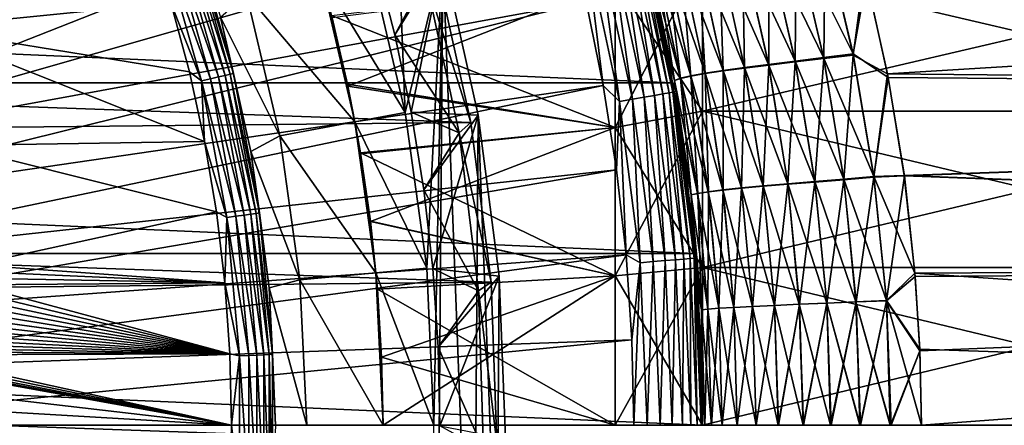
# Model space of a CAD drawing. Header units: metres. Extents: x -22 to 72, y -222 to 22.
# Tile 197 of 256: x 14.7 to 25.95, y 0 to 4.63. Entities that reach past the tile are written whole.
import ezdxf

# ---------------------------------------------------------------- set-up
doc = ezdxf.new("R2010")
doc.units = ezdxf.units.M
doc.layers.add('solid_509499_SW0002', color=7, linetype='CONTINUOUS')
doc.layers.add('solid_509499_SW0002_01', color=7, linetype='CONTINUOUS')

msp = doc.modelspace()

# ---------------------------------------------------------------- linework, layer by layer
at = {"layer": 'solid_509499_SW0002'}
for points in [[(10.68844, 4.7588, 120.188515), (10.922849, 4.192889, 120.188515), (19.966591, 8.534131, 120.013718)], [(10.922849, 4.192889, 120.188515), (20.329369, 7.62974, 120.013718), (19.966591, 8.534131, 120.013718)], [(10.922849, 4.192889, 120.188515), (11.127317, 3.615485, 120.188515), (20.329369, 7.62974, 120.013718)], [(11.127317, 3.615485, 120.188515), (20.651205, 6.709983, 120.013718), (20.329369, 7.62974, 120.013718)], [(18.960924, 7.109544, 6.7), (19.101089, 3.570448, 6.7), (18.690083, 5.317938, 6.7)], [(18.960924, 7.109544, 6.7), (19.531416, 5.346634, 6.7), (19.101089, 3.570448, 6.7)], [(11.127317, 3.615485, 120.188515), (11.301288, 3.028171, 120.188515), (20.651205, 6.709983, 120.013718)], [(11.301288, 3.028171, 120.188515), (20.931454, 5.776714, 120.013718), (20.651205, 6.709983, 120.013718)], [(-22.158175, 3.907085), (-21.73333, 5.823431), (22.158175, 3.907085)], [(-21.73333, 5.823431), (21.73333, 5.823431), (22.158175, 3.907085)], [(11.301288, 3.028171, 120.188515), (21.169548, 4.831811, 120.013718), (20.931454, 5.776714, 120.013718)], [(22.02367, 4.605207, 44.901825), (22.158175, 3.907085), (21.73333, 5.823431)], [(21.847656, 5.378653, 45.050556), (22.02367, 4.605207, 44.901825), (21.73333, 5.823431)], [(21.86195, 5.320262, 90.963608), (21.733332, 5.823429, 119.213844), (22.158175, 3.907084, 119.213844)], [(21.759443, 5.665719, 119.368202), (22.158175, 3.907084, 119.213844), (21.733332, 5.823429, 119.213844)], [(21.646152, 5.63622, 119.654198), (21.551678, 5.61162, 119.774902), (21.949936, 3.763695, 119.774902)], [(21.71629, 5.654482, 119.516907), (21.646152, 5.63622, 119.654198), (22.046158, 3.780193, 119.654198)], [(22.046158, 3.780193, 119.654198), (21.646152, 5.63622, 119.654198), (21.949936, 3.763695, 119.774902)], [(21.759443, 5.665719, 119.368202), (21.71629, 5.654482, 119.516907), (22.11759, 3.792442, 119.516907)], [(22.11759, 3.792442, 119.516907), (21.71629, 5.654482, 119.516907), (22.046158, 3.780193, 119.654198)], [(22.161541, 3.799978, 119.368202), (22.158175, 3.907084, 119.213844), (21.759443, 5.665719, 119.368202)], [(22.161541, 3.799978, 119.368202), (21.759443, 5.665719, 119.368202), (22.11759, 3.792442, 119.516907)], [(16.532476, 5.516528, 110.89344), (16.969433, 3.974059, 110.89344), (16.443064, 5.486692, 110.951752)], [(16.607506, 5.541564, 110.815804), (17.046448, 3.992095, 110.815804), (16.532476, 5.516528, 110.89344)], [(17.046448, 3.992095, 110.815804), (16.969433, 3.974059, 110.89344), (16.532476, 5.516528, 110.89344)], [(16.664467, 5.56057, 110.722641), (17.104914, 4.005787, 110.722641), (16.607506, 5.541564, 110.815804)], [(17.104914, 4.005787, 110.722641), (17.046448, 3.992095, 110.815804), (16.607506, 5.541564, 110.815804)], [(16.70056, 5.572614, 110.618538), (17.14196, 4.014463, 110.618538), (16.664467, 5.56057, 110.722641)], [(17.14196, 4.014463, 110.618538), (17.104914, 4.005787, 110.722641), (16.664467, 5.56057, 110.722641)], [(16.70056, 5.572614, 110.618538), (16.993626, 4.656058, 110.508728), (17.14196, 4.014463, 110.618538)], [(21.30472, 5.547318, 119.949181), (21.161537, 5.510036, 119.996193), (21.552586, 3.695562, 119.996193)], [(21.43642, 5.58161, 119.874481), (21.30472, 5.547318, 119.949181), (21.698414, 3.720567, 119.949181)], [(21.698414, 3.720567, 119.949181), (21.30472, 5.547318, 119.949181), (21.552586, 3.695562, 119.996193)], [(21.551678, 5.61162, 119.774902), (21.43642, 5.58161, 119.874481), (21.832548, 3.743566, 119.874481)], [(21.832548, 3.743566, 119.874481), (21.43642, 5.58161, 119.874481), (21.698414, 3.720567, 119.949181)], [(21.949936, 3.763695, 119.774902), (21.551678, 5.61162, 119.774902), (21.832548, 3.743566, 119.874481)], [(23.565983, 5.550968, 47.621887), (23.881914, 4.196098, 47.309822), (23.249451, 5.500448, 47.471146)], [(23.571125, 5.533568, 88.383492), (23.254126, 5.48525, 88.533768), (23.559931, 4.145719, 88.832481)], [(23.884584, 4.184002, 88.692993), (23.571125, 5.533568, 88.383492), (23.559931, 4.145719, 88.832481)], [(23.895695, 5.60413, 47.724453), (24.219774, 4.237899, 47.400909), (23.565983, 5.550968, 47.621887)], [(24.219774, 4.237899, 47.400909), (23.881914, 4.196098, 47.309822), (23.565983, 5.550968, 47.621887)], [(23.901287, 5.584527, 88.281319), (23.571125, 5.533568, 88.383492), (23.884584, 4.184002, 88.692993)], [(24.222633, 4.224272, 88.602051), (23.901287, 5.584527, 88.281319), (23.884584, 4.184002, 88.692993)], [(23.895695, 5.60413, 47.724453), (24.373594, 5.096862, 47.627911), (24.219774, 4.237899, 47.400909)], [(24.222633, 4.224272, 88.602051), (24.351618, 5.19006, 88.348541), (23.901287, 5.584527, 88.281319)], [(50.400002, 5.586774, 88.243217), (24.351618, 5.19006, 88.348541), (24.61445, 4.011634, 88.613266)], [(50.400002, 5.586774, 47.756779), (50.400002, 3.749695, 47.337479), (24.373594, 5.096862, 47.627911)], [(50.400002, 3.749695, 88.662521), (50.400002, 5.586774, 88.243217), (24.61445, 4.011634, 88.613266)], [(16.443064, 5.486692, 110.951752), (16.877659, 3.952567, 110.951752), (16.343662, 5.453525, 110.987862)], [(16.343662, 5.453525, 110.987862), (16.775631, 3.928673, 110.987862), (16.427176, 4.821069, 111)], [(16.877659, 3.952567, 110.951752), (16.775631, 3.928673, 110.987862), (16.343662, 5.453525, 110.987862)], [(16.969433, 3.974059, 110.89344), (16.877659, 3.952567, 110.951752), (16.443064, 5.486692, 110.951752)], [(21.161537, 5.510036, 119.996193), (21.169548, 4.831811, 120.013718), (21.365009, 3.877178, 120.013718)], [(21.552586, 3.695562, 119.996193), (21.161537, 5.510036, 119.996193), (21.365009, 3.877178, 120.013718)], [(22.684946, 5.407312, 47.036446), (22.978312, 4.082601, 46.756348), (22.448433, 5.364683, 46.760506)], [(22.953674, 5.452564, 47.274784), (23.254129, 4.118452, 46.984421), (22.684946, 5.407312, 47.036446)], [(23.254129, 4.118452, 46.984421), (22.978312, 4.082601, 46.756348), (22.684946, 5.407312, 47.036446)], [(22.957855, 5.439568, 88.729607), (22.688599, 5.396517, 88.967369), (22.980309, 4.075099, 89.245743)], [(23.249451, 5.500448, 47.471146), (23.557463, 4.156283, 47.170135), (22.953674, 5.452564, 47.274784)], [(23.557463, 4.156283, 47.170135), (23.254129, 4.118452, 46.984421), (22.953674, 5.452564, 47.274784)], [(23.254126, 5.48525, 88.533768), (22.957855, 5.439568, 88.729607), (23.256374, 4.109419, 89.017952)], [(23.256374, 4.109419, 89.017952), (22.957855, 5.439568, 88.729607), (22.980309, 4.075099, 89.245743)], [(23.881914, 4.196098, 47.309822), (23.557463, 4.156283, 47.170135), (23.249451, 5.500448, 47.471146)], [(23.559931, 4.145719, 88.832481), (23.254126, 5.48525, 88.533768), (23.256374, 4.109419, 89.017952)], [(18.690083, 5.317938, 6.7), (19.101089, 3.570448, 6.7), (18.130413, 5.158547, 40.038475)], [(18.758646, 5.325709, 4.65), (18.984583, 4.453722, 4.65), (19.531406, 5.346649, 5.4)], [(18.984583, 4.453722, 2.9), (18.984583, 4.453722, 4.65), (18.758646, 5.325709, 4.65)], [(18.758646, 5.325709, 2.9), (18.984583, 4.453722, 2.9), (18.758646, 5.325709, 4.65)], [(19.336107, 5.110278, 2.4), (18.984583, 4.453722, 2.9), (18.758646, 5.325709, 2.9)], [(18.984583, 4.453722, 4.65), (19.169838, 3.573138, 4.65), (19.531406, 5.346649, 5.4)], [(19.531416, 5.346634, 6.7), (19.349028, 1.792987, 6.7), (19.101089, 3.570448, 6.7)], [(19.169838, 3.573138, 4.65), (19.938354, 3.539005, 5.4), (19.531406, 5.346649, 5.4)], [(19.531416, 5.346634, 6.7), (19.431925, 0, 6.7), (19.349028, 1.792987, 6.7)], [(19.531416, 5.346634, 6.7), (19.450346, -5.634404, 6.7), (19.431925, 0, 6.7)], [(19.531416, 5.346634, 6.7), (19.883816, -3.833589, 6.7), (19.450346, -5.634404, 6.7)], [(19.531406, 5.346649, 5.4), (19.938354, 3.539005, 5.4), (19.531416, 5.346634, 6.7)], [(19.531416, 5.346634, 6.7), (19.938354, 3.53898, 6.7), (19.883816, -3.833589, 6.7)], [(19.938354, 3.539005, 5.4), (19.938354, 3.53898, 6.7), (19.531416, 5.346634, 6.7)], [(21.5, 3.399392, 49.815002), (22.5, 3.583149, 48.832031), (22.5, 5.336462, 49.244411)], [(21.5, 5.062797, 50.206234), (21.5, 3.399392, 49.815002), (22.5, 5.336462, 49.244411)], [(21.5, 5.062797, 85.793762), (22.5, 5.336462, 86.755592), (22.5, 3.583149, 87.167969)], [(21.910316, 5.220221, 45.386711), (22.02367, 4.605207, 44.901825), (21.847656, 5.378653, 45.050556)], [(22.106781, 4.188107, 91.1707), (21.86195, 5.320262, 90.963608), (22.158175, 3.907084, 119.213844)], [(21.910597, 5.220429, 90.613579), (21.86195, 5.320262, 90.963608), (22.106781, 4.188107, 91.1707)], [(22.090363, 5.287263, 46.11533), (22.366119, 3.986862, 45.864189), (21.976696, 5.252451, 45.757759)], [(22.248804, 5.32467, 46.451714), (22.529745, 4.016812, 46.191181), (22.090363, 5.287263, 46.11533)], [(22.529745, 4.016812, 46.191181), (22.366119, 3.986862, 45.864189), (22.090363, 5.287263, 46.11533)], [(22.25127, 5.318277, 89.550797), (22.092157, 5.283072, 89.886467), (22.367163, 3.983953, 90.136833)], [(22.448433, 5.364683, 46.760506), (22.735268, 4.048722, 46.490337), (22.248804, 5.32467, 46.451714)], [(22.735268, 4.048722, 46.490337), (22.529745, 4.016812, 46.191181), (22.248804, 5.32467, 46.451714)], [(22.451517, 5.35609, 89.242676), (22.25127, 5.318277, 89.550797), (22.531145, 4.012372, 89.810226)], [(22.531145, 4.012372, 89.810226), (22.25127, 5.318277, 89.550797), (22.367163, 3.983953, 90.136833)], [(22.978312, 4.082601, 46.756348), (22.735268, 4.048722, 46.490337), (22.448433, 5.364683, 46.760506)], [(22.688599, 5.396517, 88.967369), (22.451517, 5.35609, 89.242676), (22.736984, 4.042752, 89.511429)], [(22.736984, 4.042752, 89.511429), (22.451517, 5.35609, 89.242676), (22.531145, 4.012372, 89.810226)], [(22.980309, 4.075099, 89.245743), (22.688599, 5.396517, 88.967369), (22.736984, 4.042752, 89.511429)], [(19.454498, 5.248329, 0.034086), (-19.556774, 4.853356, 0.034086), (19.85166, 3.454571, 0.034086)], [(13.312277, 5.191287, 111), (16.427176, 4.821069, 111), (13.550056, 4.534546, 111)], [(19.454525, 5.248247, 2.4), (19.851658, 3.454567, 2.4), (19.336107, 5.110278, 2.4)], [(19.454498, 5.248329, 0.034086), (19.85166, 3.454571, 0.034086), (19.454525, 5.248247, 2.4)], [(19.85166, 3.454571, 0.034086), (19.851658, 3.454567, 2.4), (19.454525, 5.248247, 2.4)], [(21.976696, 5.252451, 45.757759), (22.248037, 3.958865, 45.515816), (21.910316, 5.220221, 45.386711)], [(21.910316, 5.220221, 45.386711), (22.178053, 3.932809, 45.153851), (22.02367, 4.605207, 44.901825)], [(22.248037, 3.958865, 45.515816), (22.178053, 3.932809, 45.153851), (21.910316, 5.220221, 45.386711)], [(21.977762, 5.25046, 90.243294), (21.910597, 5.220429, 90.613579), (22.178249, 3.932959, 90.846336)], [(22.178249, 3.932959, 90.846336), (21.910597, 5.220429, 90.613579), (22.106781, 4.188107, 91.1707)], [(22.366119, 3.986862, 45.864189), (22.248037, 3.958865, 45.515816), (21.976696, 5.252451, 45.757759)], [(22.092157, 5.283072, 89.886467), (21.977762, 5.25046, 90.243294), (22.24868, 3.957485, 90.484795)], [(22.24868, 3.957485, 90.484795), (21.977762, 5.25046, 90.243294), (22.178249, 3.932959, 90.846336)], [(22.367163, 3.983953, 90.136833), (22.092157, 5.283072, 89.886467), (22.24868, 3.957485, 90.484795)], [(24.222633, 4.224272, 88.602051), (24.61445, 4.011634, 88.613266), (24.351618, 5.19006, 88.348541)], [(17.291622, 4.919893, 90), (18.130411, 5.158554, 90), (18.529041, 3.463683, 90)], [(18.130411, 5.158554, 90), (18.261177, 4.6746, 85.899666), (18.443945, 3.89145, 86.08609)], [(18.529041, 3.463683, 90), (18.130411, 5.158554, 90), (18.443945, 3.89145, 86.08609)], [(18.130413, 5.158547, 40.038475), (18.529043, 3.463678, 40.038475), (18.26746, 4.649989, 50.093933)], [(19.101089, 3.570448, 6.7), (18.529043, 3.463678, 40.038475), (18.130413, 5.158547, 40.038475)], [(18.261177, 4.6746, 85.899666), (21.5, 5.062797, 85.793762), (21.5, 3.399392, 86.184998)], [(18.26746, 4.649989, 50.093933), (18.448248, 3.871005, 49.909527), (21.5, 5.062797, 50.206234)], [(18.448248, 3.871005, 49.909527), (21.5, 3.399392, 49.815002), (21.5, 5.062797, 50.206234)], [(19.336107, 5.110278, 2.4), (19.7197, 3.336682, 2.4), (18.984583, 4.453722, 2.9)], [(19.851658, 3.454567, 2.4), (19.7197, 3.336682, 2.4), (19.336107, 5.110278, 2.4)], [(21.5, 3.399392, 86.184998), (21.5, 5.062797, 85.793762), (22.5, 3.583149, 87.167969)], [(24.219774, 4.237899, 47.400909), (24.373594, 5.096862, 47.627911), (24.620935, 3.969551, 47.378586)], [(50.400002, 3.749695, 47.337479), (24.620935, 3.969551, 47.378586), (24.373594, 5.096862, 47.627911)], [(19.85166, 3.454571, 0.034086), (-19.556774, 4.853356, 0.034086), (-19.917536, 3.051926, 0.034086)], [(16.993626, 4.656058, 110.508728), (17.291622, 4.919893, 90), (17.67181, 3.303435, 90)], [(17.67181, 3.303435, 90), (17.291622, 4.919893, 90), (18.529041, 3.463683, 90)], [(11.301288, 3.028171, 120.188515), (11.444283, 2.432557, 120.188515), (21.169548, 4.831811, 120.013718)], [(11.444283, 2.432557, 120.188515), (21.365009, 3.877178, 120.013718), (21.169548, 4.831811, 120.013718)], [(13.550056, 4.534546, 111), (16.427176, 4.821069, 111), (16.637877, 4.034341, 111)], [(16.775631, 3.928673, 110.987862), (16.637877, 4.034341, 111), (16.427176, 4.821069, 111)], [(17.340652, 3.124733, 110.508728), (16.993626, 4.656058, 110.508728), (17.67181, 3.303435, 90)], [(17.14196, 4.014463, 110.618538), (16.993626, 4.656058, 110.508728), (17.340652, 3.124733, 110.508728)], [(18.443945, 3.89145, 86.08609), (18.261177, 4.6746, 85.899666), (21.5, 3.399392, 86.184998)], [(18.529043, 3.463678, 40.038475), (18.448248, 3.871005, 49.909527), (18.26746, 4.649989, 50.093933)], [(13.550056, 4.534546, 111), (16.637877, 4.034341, 111), (16.810921, 3.238487, 111)], [(13.550056, 4.534546, 111), (16.810921, 3.238487, 111), (13.927103, 3.194047, 111)], [(22.02367, 4.605207, 44.901825), (22.171865, 3.828623, 44.776592), (22.158175, 3.907085)], [(22.178053, 3.932809, 45.153851), (22.171865, 3.828623, 44.776592), (22.02367, 4.605207, 44.901825)], [(19.169838, 3.573138, 2.9), (19.169838, 3.573138, 4.65), (18.984583, 4.453722, 4.65)], [(18.984583, 4.453722, 2.9), (19.169838, 3.573138, 2.9), (18.984583, 4.453722, 4.65)], [(19.7197, 3.336682, 2.4), (19.169838, 3.573138, 2.9), (18.984583, 4.453722, 2.9)], [(22.292341, 3.049842, 91.326141), (22.106781, 4.188107, 91.1707), (22.158175, 3.907084, 119.213844)], [(22.178249, 3.932959, 90.846336), (22.106781, 4.188107, 91.1707), (22.292341, 3.049842, 91.326141)], [(23.881914, 4.196098, 47.309822), (24.113319, 2.808668, 47.082127), (23.557463, 4.156283, 47.170135)], [(23.884584, 4.184002, 88.692993), (23.559931, 4.145719, 88.832481), (23.783699, 2.775873, 89.050285)], [(24.114353, 2.80222, 88.918999), (23.884584, 4.184002, 88.692993), (23.783699, 2.775873, 89.050285)], [(24.219774, 4.237899, 47.400909), (24.457504, 2.837182, 47.164543), (23.881914, 4.196098, 47.309822)], [(24.457504, 2.837182, 47.164543), (24.113319, 2.808668, 47.082127), (23.881914, 4.196098, 47.309822)], [(24.222633, 4.224272, 88.602051), (23.884584, 4.184002, 88.692993), (24.114353, 2.80222, 88.918999)], [(24.458574, 2.829894, 88.836586), (24.222633, 4.224272, 88.602051), (24.114353, 2.80222, 88.918999)], [(24.219774, 4.237899, 47.400909), (24.620935, 3.969551, 47.378586), (24.457504, 2.837182, 47.164543)], [(24.458574, 2.829894, 88.836586), (24.61445, 4.011634, 88.613266), (24.222633, 4.224272, 88.602051)], [(22.978312, 4.082601, 46.756348), (23.192085, 2.731083, 46.552895), (22.735268, 4.048722, 46.490337)], [(22.980309, 4.075099, 89.245743), (22.736984, 4.042752, 89.511429), (22.944639, 2.70477, 89.706337)], [(23.192945, 2.727151, 89.448021), (22.980309, 4.075099, 89.245743), (22.944639, 2.70477, 89.706337)], [(23.254129, 4.118452, 46.984421), (23.473471, 2.755621, 46.773159), (22.978312, 4.082601, 46.756348)], [(23.473471, 2.755621, 46.773159), (23.192085, 2.731083, 46.552895), (22.978312, 4.082601, 46.756348)], [(23.256374, 4.109419, 89.017952), (22.980309, 4.075099, 89.245743), (23.192945, 2.727151, 89.448021)], [(23.474405, 2.750851, 89.227852), (23.256374, 4.109419, 89.017952), (23.192945, 2.727151, 89.448021)], [(23.557463, 4.156283, 47.170135), (23.782707, 2.781482, 46.950802), (23.254129, 4.118452, 46.984421)], [(23.782707, 2.781482, 46.950802), (23.473471, 2.755621, 46.773159), (23.254129, 4.118452, 46.984421)], [(23.559931, 4.145719, 88.832481), (23.256374, 4.109419, 89.017952), (23.474405, 2.750851, 89.227852)], [(23.783699, 2.775873, 89.050285), (23.559931, 4.145719, 88.832481), (23.474405, 2.750851, 89.227852)], [(24.113319, 2.808668, 47.082127), (23.782707, 2.781482, 46.950802), (23.557463, 4.156283, 47.170135)], [(16.775631, 3.928673, 110.987862), (16.810921, 3.238487, 111), (16.637877, 4.034341, 111)], [(16.877659, 3.952567, 110.951752), (17.169447, 2.384997, 110.951752), (16.775631, 3.928673, 110.987862)], [(16.969433, 3.974059, 110.89344), (17.26281, 2.397966, 110.89344), (16.877659, 3.952567, 110.951752)], [(17.26281, 2.397966, 110.89344), (17.169447, 2.384997, 110.951752), (16.877659, 3.952567, 110.951752)], [(17.046448, 3.992095, 110.815804), (17.341154, 2.408849, 110.815804), (16.969433, 3.974059, 110.89344)], [(17.341154, 2.408849, 110.815804), (17.26281, 2.397966, 110.89344), (16.969433, 3.974059, 110.89344)], [(17.104914, 4.005787, 110.722641), (17.400631, 2.417111, 110.722641), (17.046448, 3.992095, 110.815804)], [(17.400631, 2.417111, 110.722641), (17.341154, 2.408849, 110.815804), (17.046448, 3.992095, 110.815804)], [(17.14196, 4.014463, 110.618538), (17.438318, 2.422346, 110.618538), (17.104914, 4.005787, 110.722641)], [(17.438318, 2.422346, 110.618538), (17.400631, 2.417111, 110.722641), (17.104914, 4.005787, 110.722641)], [(17.14196, 4.014463, 110.618538), (17.340652, 3.124733, 110.508728), (17.438318, 2.422346, 110.618538)], [(22.248037, 3.958865, 45.515816), (22.444078, 2.646072, 45.341537), (22.178053, 3.932809, 45.153851)], [(22.24868, 3.957485, 90.484795), (22.178249, 3.932959, 90.846336), (22.37113, 2.628337, 91.01355)], [(22.366119, 3.986862, 45.864189), (22.565813, 2.665363, 45.682854), (22.248037, 3.958865, 45.515816)], [(22.565813, 2.665363, 45.682854), (22.444078, 2.646072, 45.341537), (22.248037, 3.958865, 45.515816)], [(22.367163, 3.983953, 90.136833), (22.24868, 3.957485, 90.484795), (22.444395, 2.645493, 90.658752)], [(22.444395, 2.645493, 90.658752), (22.24868, 3.957485, 90.484795), (22.37113, 2.628337, 91.01355)], [(22.529745, 4.016812, 46.191181), (22.733641, 2.685958, 46.002659), (22.366119, 3.986862, 45.864189)], [(22.733641, 2.685958, 46.002659), (22.565813, 2.665363, 45.682854), (22.366119, 3.986862, 45.864189)], [(22.531145, 4.012372, 89.810226), (22.367163, 3.983953, 90.136833), (22.566307, 2.663946, 90.317612)], [(22.566307, 2.663946, 90.317612), (22.367163, 3.983953, 90.136833), (22.444395, 2.645493, 90.658752)], [(22.735268, 4.048722, 46.490337), (22.943874, 2.707863, 46.294453), (22.529745, 4.016812, 46.191181)], [(22.943874, 2.707863, 46.294453), (22.733641, 2.685958, 46.002659), (22.529745, 4.016812, 46.191181)], [(22.736984, 4.042752, 89.511429), (22.531145, 4.012372, 89.810226), (22.734283, 2.683703, 89.997978)], [(22.734283, 2.683703, 89.997978), (22.531145, 4.012372, 89.810226), (22.566307, 2.663946, 90.317612)], [(22.944639, 2.70477, 89.706337), (22.736984, 4.042752, 89.511429), (22.734283, 2.683703, 89.997978)], [(23.192085, 2.731083, 46.552895), (22.943874, 2.707863, 46.294453), (22.735268, 4.048722, 46.490337)], [(24.457504, 2.837182, 47.164543), (24.620935, 3.969551, 47.378586), (24.805273, 2.849151, 47.194176)], [(24.458574, 2.829894, 88.836586), (24.806749, 2.846226, 88.806229), (24.61445, 4.011634, 88.613266)], [(50.400002, 3.749695, 88.662521), (24.61445, 4.011634, 88.613266), (24.806749, 2.846226, 88.806229)], [(50.400002, 3.749695, 47.337479), (24.805273, 2.849151, 47.194176), (24.620935, 3.969551, 47.378586)], [(-22.414381, 1.961005), (-22.158175, 3.907085), (22.414381, 1.961005)], [(-22.158175, 3.907085), (22.158175, 3.907085), (22.414381, 1.961005)], [(11.444283, 2.432557, 120.188515), (11.555908, 1.830276, 120.188515), (21.365009, 3.877178, 120.013718)], [(11.555908, 1.830276, 120.188515), (21.517445, 2.914736, 120.013718), (21.365009, 3.877178, 120.013718)], [(16.775631, 3.928673, 110.987862), (17.065655, 2.370579, 110.987862), (16.810921, 3.238487, 111)], [(17.169447, 2.384997, 110.951752), (17.065655, 2.370579, 110.987862), (16.775631, 3.928673, 110.987862)], [(18.591745, 3.109583, 86.236801), (18.443945, 3.89145, 86.08609), (21.5, 3.399392, 86.184998)], [(18.529041, 3.463683, 90), (18.443945, 3.89145, 86.08609), (18.591745, 3.109583, 86.236801)], [(18.448248, 3.871005, 49.909527), (18.593931, 3.096487, 49.760971), (21.5, 3.399392, 49.815002)], [(18.529043, 3.463678, 40.038475), (18.593931, 3.096487, 49.760971), (18.448248, 3.871005, 49.909527)], [(21.552586, 3.695562, 119.996193), (21.365009, 3.877178, 120.013718), (21.517445, 2.914736, 120.013718)], [(22.38303, 2.291274, 44.596397), (22.414381, 1.961005), (22.158175, 3.907085)], [(22.292242, 3.050571, 44.674591), (22.38303, 2.291274, 44.596397), (22.158175, 3.907085)], [(22.171865, 3.828623, 44.776592), (22.292242, 3.050571, 44.674591), (22.158175, 3.907085)], [(22.292341, 3.049842, 91.326141), (22.158175, 3.907084, 119.213844), (22.414381, 1.961004, 119.213844)], [(22.161541, 3.799978, 119.368202), (22.414381, 1.961004, 119.213844), (22.158175, 3.907084, 119.213844)], [(22.178053, 3.932809, 45.153851), (22.371021, 2.628079, 44.986538), (22.171865, 3.828623, 44.776592)], [(22.371021, 2.628079, 44.986538), (22.292242, 3.050571, 44.674591), (22.171865, 3.828623, 44.776592)], [(22.444078, 2.646072, 45.341537), (22.371021, 2.628079, 44.986538), (22.178053, 3.932809, 45.153851)], [(22.37113, 2.628337, 91.01355), (22.178249, 3.932959, 90.846336), (22.292341, 3.049842, 91.326141)], [(21.698414, 3.720567, 119.949181), (21.552586, 3.695562, 119.996193), (21.788349, 1.854462, 119.996193)], [(21.832548, 3.743566, 119.874481), (21.698414, 3.720567, 119.949181), (21.935772, 1.867009, 119.949181)], [(21.935772, 1.867009, 119.949181), (21.698414, 3.720567, 119.949181), (21.788349, 1.854462, 119.996193)], [(21.949936, 3.763695, 119.774902), (21.832548, 3.743566, 119.874481), (22.071373, 1.878551, 119.874481)], [(22.071373, 1.878551, 119.874481), (21.832548, 3.743566, 119.874481), (21.935772, 1.867009, 119.949181)], [(22.046158, 3.780193, 119.654198), (21.949936, 3.763695, 119.774902), (22.190044, 1.888651, 119.774902)], [(22.190044, 1.888651, 119.774902), (21.949936, 3.763695, 119.774902), (22.071373, 1.878551, 119.874481)], [(22.11759, 3.792442, 119.516907), (22.046158, 3.780193, 119.654198), (22.287319, 1.89693, 119.654198)], [(22.287319, 1.89693, 119.654198), (22.046158, 3.780193, 119.654198), (22.190044, 1.888651, 119.774902)], [(22.161541, 3.799978, 119.368202), (22.11759, 3.792442, 119.516907), (22.359531, 1.903077, 119.516907)], [(22.359531, 1.903077, 119.516907), (22.11759, 3.792442, 119.516907), (22.287319, 1.89693, 119.654198)], [(22.403965, 1.906858, 119.368202), (22.414381, 1.961004, 119.213844), (22.161541, 3.799978, 119.368202)], [(22.403965, 1.906858, 119.368202), (22.161541, 3.799978, 119.368202), (22.359531, 1.903077, 119.516907)], [(50.400002, 3.749695, 47.337479), (50.400002, 1.882425, 47.084541), (24.805273, 2.849151, 47.194176)], [(50.400002, 1.882425, 88.915459), (50.400002, 3.749695, 88.662521), (24.806749, 2.846226, 88.806229)], [(21.552586, 3.695562, 119.996193), (21.517445, 2.914736, 120.013718), (21.626549, 1.946425, 120.013718)], [(21.788349, 1.854462, 119.996193), (21.552586, 3.695562, 119.996193), (21.626549, 1.946425, 120.013718)], [(19.101089, 3.570448, 6.7), (19.349028, 1.792987, 6.7), (18.529043, 3.463678, 40.038475)], [(19.169838, 3.573138, 4.65), (19.314293, 2.684783, 4.65), (19.938354, 3.539005, 5.4)], [(19.314293, 2.684783, 2.9), (19.314293, 2.684783, 4.65), (19.169838, 3.573138, 4.65)], [(19.169838, 3.573138, 2.9), (19.314293, 2.684783, 2.9), (19.169838, 3.573138, 4.65)], [(19.7197, 3.336682, 2.4), (19.314293, 2.684783, 2.9), (19.169838, 3.573138, 2.9)], [(19.314293, 2.684783, 4.65), (19.417673, 1.789962, 4.65), (19.938354, 3.539005, 5.4)], [(19.417673, 1.789962, 4.65), (20.17835, 1.701967, 5.4), (19.938354, 3.539005, 5.4)], [(19.938354, 3.53898, 6.7), (20.15103, -1.999631, 6.7), (19.883816, -3.833589, 6.7)], [(19.938354, 3.539005, 5.4), (20.17835, 1.701967, 5.4), (19.938354, 3.53898, 6.7)], [(19.938354, 3.53898, 6.7), (20.178356, 1.701939, 6.7), (20.15103, -1.999631, 6.7)], [(20.17835, 1.701967, 5.4), (20.178356, 1.701939, 6.7), (19.938354, 3.53898, 6.7)], [(21.5, 1.70698, 49.578918), (22.5, 1.799255, 48.583187), (22.5, 3.583149, 48.832031)], [(21.5, 3.399392, 49.815002), (21.5, 1.70698, 49.578918), (22.5, 3.583149, 48.832031)], [(21.5, 3.399392, 86.184998), (22.5, 3.583149, 87.167969), (22.5, 1.799255, 87.416817)], [(19.85166, 3.454571, 0.034086), (-19.917536, 3.051926, 0.034086), (20.083797, 1.632051, 0.034086)], [(17.67181, 3.303435, 90), (18.529041, 3.463683, 90), (18.769588, 1.73926, 90)], [(18.529041, 3.463683, 90), (18.591745, 3.109583, 86.236801), (18.705387, 2.33045, 86.352638)], [(18.769588, 1.73926, 90), (18.529041, 3.463683, 90), (18.705387, 2.33045, 86.352638)], [(18.529043, 3.463678, 40.038475), (18.769588, 1.739259, 40.038475), (18.593931, 3.096487, 49.760971)], [(19.349028, 1.792987, 6.7), (18.769588, 1.739259, 40.038475), (18.529043, 3.463678, 40.038475)], [(18.591745, 3.109583, 86.236801), (21.5, 3.399392, 86.184998), (21.5, 1.70698, 86.421082)], [(18.593931, 3.096487, 49.760971), (18.706133, 2.324455, 49.646603), (21.5, 3.399392, 49.815002)], [(18.706133, 2.324455, 49.646603), (21.5, 1.70698, 49.578918), (21.5, 3.399392, 49.815002)], [(19.851658, 3.454567, 2.4), (20.083797, 1.6321, 2.4), (19.7197, 3.336682, 2.4)], [(19.85166, 3.454571, 0.034086), (20.083797, 1.632051, 0.034086), (19.851658, 3.454567, 2.4)], [(20.083797, 1.632051, 0.034086), (20.083797, 1.6321, 2.4), (19.851658, 3.454567, 2.4)], [(21.5, 1.70698, 86.421082), (21.5, 3.399392, 86.184998), (22.5, 1.799255, 87.416817)], [(17.340652, 3.124733, 110.508728), (17.67181, 3.303435, 90), (17.901228, 1.658794, 90)], [(17.901228, 1.658794, 90), (17.67181, 3.303435, 90), (18.769588, 1.73926, 90)], [(19.7197, 3.336682, 2.4), (19.940954, 1.535687, 2.4), (19.314293, 2.684783, 2.9)], [(20.083797, 1.6321, 2.4), (19.940954, 1.535687, 2.4), (19.7197, 3.336682, 2.4)], [(13.927103, 3.194047, 111), (16.810921, 3.238487, 111), (16.945919, 2.435304, 111)], [(13.927103, 3.194047, 111), (16.945919, 2.435304, 111), (14.170749, 1.831973, 111)], [(17.065655, 2.370579, 110.987862), (16.945919, 2.435304, 111), (16.810921, 3.238487, 111)], [(20.083797, 1.632051, 0.034086), (-19.917536, 3.051926, 0.034086), (-20.112724, 1.225081, 0.034086)], [(17.549976, 1.568595, 110.508728), (17.340652, 3.124733, 110.508728), (17.901228, 1.658794, 90)], [(17.438318, 2.422346, 110.618538), (17.340652, 3.124733, 110.508728), (17.549976, 1.568595, 110.508728)], [(18.705387, 2.33045, 86.352638), (18.591745, 3.109583, 86.236801), (21.5, 1.70698, 86.421082)], [(18.769588, 1.739259, 40.038475), (18.706133, 2.324455, 49.646603), (18.593931, 3.096487, 49.760971)], [(22.371021, 2.628079, 44.986538), (22.38303, 2.291274, 44.596397), (22.292242, 3.050571, 44.674591)], [(22.383089, 2.290701, 91.403801), (22.292341, 3.049842, 91.326141), (22.414381, 1.961004, 119.213844)], [(22.37113, 2.628337, 91.01355), (22.292341, 3.049842, 91.326141), (22.383089, 2.290701, 91.403801)], [(11.555908, 1.830276, 120.188515), (11.63586, 1.222978, 120.188515), (21.517445, 2.914736, 120.013718)], [(11.63586, 1.222978, 120.188515), (21.626549, 1.946425, 120.013718), (21.517445, 2.914736, 120.013718)], [(24.457504, 2.837182, 47.164543), (24.601009, 1.422881, 47.022259), (24.113319, 2.808668, 47.082127)], [(24.458574, 2.829894, 88.836586), (24.114353, 2.80222, 88.918999), (24.253181, 1.406954, 89.055183)], [(24.601238, 1.421308, 88.977997), (24.458574, 2.829894, 88.836586), (24.253181, 1.406954, 89.055183)], [(24.457504, 2.837182, 47.164543), (24.926983, 1.737288, 47.071983), (24.601009, 1.422881, 47.022259)], [(24.601238, 1.421308, 88.977997), (24.806749, 2.846226, 88.806229), (24.458574, 2.829894, 88.836586)], [(24.601238, 1.421308, 88.977997), (24.929142, 1.696687, 88.931343), (24.806749, 2.846226, 88.806229)], [(50.400002, 1.882425, 47.084541), (24.926983, 1.737288, 47.071983), (24.805273, 2.849151, 47.194176)], [(22.943874, 2.707863, 46.294453), (23.069414, 1.356682, 46.176842), (22.733641, 2.685958, 46.002659)], [(22.944639, 2.70477, 89.706337), (22.734283, 2.683703, 89.997978), (22.856466, 1.345123, 90.110657)], [(23.069662, 1.356169, 89.823418), (22.944639, 2.70477, 89.706337), (22.856466, 1.345123, 90.110657)], [(23.192085, 2.731083, 46.552895), (23.320831, 1.368598, 46.430656), (22.943874, 2.707863, 46.294453)], [(23.320831, 1.368598, 46.430656), (23.069414, 1.356682, 46.176842), (22.943874, 2.707863, 46.294453)], [(23.192945, 2.727151, 89.448021), (22.944639, 2.70477, 89.706337), (23.069662, 1.356169, 89.823418)], [(23.321091, 1.367873, 89.569633), (23.192945, 2.727151, 89.448021), (23.069662, 1.356169, 89.823418)], [(23.473471, 2.755621, 46.773159), (23.605656, 1.381174, 46.646152), (23.192085, 2.731083, 46.552895)], [(23.605656, 1.381174, 46.646152), (23.320831, 1.368598, 46.430656), (23.192085, 2.731083, 46.552895)], [(23.474405, 2.750851, 89.227852), (23.192945, 2.727151, 89.448021), (23.321091, 1.367873, 89.569633)], [(23.605919, 1.380238, 89.354149), (23.474405, 2.750851, 89.227852), (23.321091, 1.367873, 89.569633)], [(23.782707, 2.781482, 46.950802), (23.918531, 1.394413, 46.818874), (23.473471, 2.755621, 46.773159)], [(23.918531, 1.394413, 46.818874), (23.605656, 1.381174, 46.646152), (23.473471, 2.755621, 46.773159)], [(23.783699, 2.775873, 89.050285), (23.474405, 2.750851, 89.227852), (23.605919, 1.380238, 89.354149)], [(23.918791, 1.393264, 89.181427), (23.783699, 2.775873, 89.050285), (23.605919, 1.380238, 89.354149)], [(24.113319, 2.808668, 47.082127), (24.252935, 1.408315, 46.94511), (23.782707, 2.781482, 46.950802)], [(24.252935, 1.408315, 46.94511), (23.918531, 1.394413, 46.818874), (23.782707, 2.781482, 46.950802)], [(24.114353, 2.80222, 88.918999), (23.783699, 2.775873, 89.050285), (23.918791, 1.393264, 89.181427)], [(24.253181, 1.406954, 89.055183), (24.114353, 2.80222, 88.918999), (23.918791, 1.393264, 89.181427)], [(24.601009, 1.422881, 47.022259), (24.252935, 1.408315, 46.94511), (24.113319, 2.808668, 47.082127)], [(19.417673, 1.789962, 2.9), (19.417673, 1.789962, 4.65), (19.314293, 2.684783, 4.65)], [(19.314293, 2.684783, 2.9), (19.417673, 1.789962, 2.9), (19.314293, 2.684783, 4.65)], [(19.940954, 1.535687, 2.4), (19.417673, 1.789962, 2.9), (19.314293, 2.684783, 2.9)], [(22.444078, 2.646072, 45.341537), (22.561743, 1.324873, 45.237171), (22.371021, 2.628079, 44.986538)], [(22.371021, 2.628079, 44.986538), (22.486721, 1.315574, 44.886452), (22.38303, 2.291274, 44.596397)], [(22.561743, 1.324873, 45.237171), (22.486721, 1.315574, 44.886452), (22.371021, 2.628079, 44.986538)], [(22.444395, 2.645493, 90.658752), (22.37113, 2.628337, 91.01355), (22.486774, 1.315907, 91.113586)], [(22.37113, 2.628337, 91.01355), (22.383089, 2.290701, 91.403801), (22.448002, 1.528805, 91.458763)], [(22.486774, 1.315907, 91.113586), (22.37113, 2.628337, 91.01355), (22.448002, 1.528805, 91.458763)], [(22.565813, 2.665363, 45.682854), (22.685785, 1.334822, 45.574158), (22.444078, 2.646072, 45.341537)], [(22.685785, 1.334822, 45.574158), (22.561743, 1.324873, 45.237171), (22.444078, 2.646072, 45.341537)], [(22.566307, 2.663946, 90.317612), (22.444395, 2.645493, 90.658752), (22.561867, 1.324995, 90.762932)], [(22.561867, 1.324995, 90.762932), (22.444395, 2.645493, 90.658752), (22.486774, 1.315907, 91.113586)], [(22.685965, 1.334733, 90.426003), (22.566307, 2.663946, 90.317612), (22.561867, 1.324995, 90.762932)], [(22.733641, 2.685958, 46.002659), (22.856247, 1.345424, 45.889557), (22.565813, 2.665363, 45.682854)], [(22.856247, 1.345424, 45.889557), (22.685785, 1.334822, 45.574158), (22.565813, 2.665363, 45.682854)], [(22.734283, 2.683703, 89.997978), (22.566307, 2.663946, 90.317612), (22.685965, 1.334733, 90.426003)], [(22.856466, 1.345123, 90.110657), (22.734283, 2.683703, 89.997978), (22.685965, 1.334733, 90.426003)], [(23.069414, 1.356682, 46.176842), (22.856247, 1.345424, 45.889557), (22.733641, 2.685958, 46.002659)], [(14.170749, 1.831973, 111), (16.945919, 2.435304, 111), (17.042564, 1.626604, 111)], [(17.065655, 2.370579, 110.987862), (17.042564, 1.626604, 111), (16.945919, 2.435304, 111)], [(17.065655, 2.370579, 110.987862), (17.211285, 0.792428, 110.987862), (17.042564, 1.626604, 111)], [(17.169447, 2.384997, 110.951752), (17.315962, 0.797248, 110.951752), (17.065655, 2.370579, 110.987862)], [(17.315962, 0.797248, 110.951752), (17.211285, 0.792428, 110.987862), (17.065655, 2.370579, 110.987862)], [(17.26281, 2.397966, 110.89344), (17.41012, 0.801583, 110.89344), (17.169447, 2.384997, 110.951752)], [(17.41012, 0.801583, 110.89344), (17.315962, 0.797248, 110.951752), (17.169447, 2.384997, 110.951752)], [(17.341154, 2.408849, 110.815804), (17.489134, 0.80522, 110.815804), (17.26281, 2.397966, 110.89344)], [(17.489134, 0.80522, 110.815804), (17.41012, 0.801583, 110.89344), (17.26281, 2.397966, 110.89344)], [(17.400631, 2.417111, 110.722641), (17.549118, 0.807982, 110.722641), (17.341154, 2.408849, 110.815804)], [(17.549118, 0.807982, 110.722641), (17.489134, 0.80522, 110.815804), (17.341154, 2.408849, 110.815804)], [(17.438318, 2.422346, 110.618538), (17.587128, 0.809732, 110.618538), (17.400631, 2.417111, 110.722641)], [(17.587128, 0.809732, 110.618538), (17.549118, 0.807982, 110.722641), (17.400631, 2.417111, 110.722641)], [(17.438318, 2.422346, 110.618538), (17.549976, 1.568595, 110.508728), (17.587128, 0.809732, 110.618538)], [(18.785902, 1.553195, 86.434685), (18.705387, 2.33045, 86.352638), (21.5, 1.70698, 86.421082)], [(18.769588, 1.73926, 90), (18.705387, 2.33045, 86.352638), (18.785902, 1.553195, 86.434685)], [(18.706133, 2.324455, 49.646603), (18.785986, 1.552171, 49.565224), (21.5, 1.70698, 49.578918)], [(18.769588, 1.739259, 40.038475), (18.785986, 1.552171, 49.565224), (18.706133, 2.324455, 49.646603)], [(22.38303, 2.291274, 44.596397), (22.447973, 1.52921, 44.541298), (22.414381, 1.961005)], [(22.486721, 1.315574, 44.886452), (22.447973, 1.52921, 44.541298), (22.38303, 2.291274, 44.596397)], [(22.448002, 1.528805, 91.458763), (22.383089, 2.290701, 91.403801), (22.414381, 1.961004, 119.213844)], [(-22.5, 0), (-22.414381, 1.961005), (22.5, 0)], [(-22.414381, 1.961005), (22.414381, 1.961005), (22.5, 0)], [(11.63586, 1.222978, 120.188515), (11.68392, 0.612328, 120.188515), (21.626549, 1.946425, 120.013718)], [(11.68392, 0.612328, 120.188515), (21.692097, 0.974193, 120.013718), (21.626549, 1.946425, 120.013718)], [(21.788349, 1.854462, 119.996193), (21.626549, 1.946425, 120.013718), (21.692097, 0.974193, 120.013718)], [(22.484966, 0, 119.368202), (22.414381, 1.961004, 119.213844), (22.403965, 1.906858, 119.368202)], [(22.5, 0, 44.5), (22.5, 0), (22.414381, 1.961005)], [(22.486982, 0.765236, 44.509205), (22.5, 0, 44.5), (22.414381, 1.961005)], [(22.447973, 1.52921, 44.541298), (22.486982, 0.765236, 44.509205), (22.414381, 1.961005)], [(22.448002, 1.528805, 91.458763), (22.414381, 1.961004, 119.213844), (22.5, 0, 119.213844)], [(22.484966, 0, 119.368202), (22.5, 0, 119.213844), (22.414381, 1.961004, 119.213844)], [(14.177204, 1.755875, 111), (14.170749, 1.831973, 111), (17.042564, 1.626604, 111)], [(21.788349, 1.854462, 119.996193), (21.692097, 0.974193, 120.013718), (21.713963, 0, 120.013718)], [(21.867125, 0, 119.996193), (21.788349, 1.854462, 119.996193), (21.713963, 0, 120.013718)], [(21.935772, 1.867009, 119.949181), (21.788349, 1.854462, 119.996193), (21.867125, 0, 119.996193)], [(22.015081, 0, 119.949181), (21.935772, 1.867009, 119.949181), (21.867125, 0, 119.996193)], [(22.071373, 1.878551, 119.874481), (21.935772, 1.867009, 119.949181), (22.015081, 0, 119.949181)], [(22.151173, 0, 119.874481), (22.071373, 1.878551, 119.874481), (22.015081, 0, 119.949181)], [(22.190044, 1.888651, 119.774902), (22.071373, 1.878551, 119.874481), (22.151173, 0, 119.874481)], [(22.270273, 0, 119.774902), (22.190044, 1.888651, 119.774902), (22.151173, 0, 119.874481)], [(22.287319, 1.89693, 119.654198), (22.190044, 1.888651, 119.774902), (22.270273, 0, 119.774902)], [(22.367899, 0, 119.654198), (22.287319, 1.89693, 119.654198), (22.270273, 0, 119.774902)], [(22.359531, 1.903077, 119.516907), (22.287319, 1.89693, 119.654198), (22.367899, 0, 119.654198)], [(22.403965, 1.906858, 119.368202), (22.359531, 1.903077, 119.516907), (22.440374, 0, 119.516907)], [(22.440374, 0, 119.516907), (22.359531, 1.903077, 119.516907), (22.367899, 0, 119.654198)], [(22.484966, 0, 119.368202), (22.403965, 1.906858, 119.368202), (22.440374, 0, 119.516907)], [(14.177204, 1.755875, 111), (17.042564, 1.626604, 111), (14.176933, 1.679395, 111)], [(17.901228, 1.658794, 90), (18.769588, 1.73926, 90), (18.85, 0, 90)], [(19.349028, 1.792987, 6.7), (19.431925, 0, 6.7), (18.769588, 1.739259, 40.038475)], [(18.769588, 1.73926, 90), (18.785902, 1.553195, 86.434685), (18.83399, 0.776714, 86.483688)], [(18.769588, 1.73926, 90), (18.83399, 0.776714, 86.483688), (18.85, 0, 86.5)], [(18.85, 0, 90), (18.769588, 1.73926, 90), (18.85, 0, 86.5)], [(18.769588, 1.739259, 40.038475), (18.85, 0, 40.038475), (18.785986, 1.552171, 49.565224)], [(19.431925, 0, 6.7), (18.85, 0, 40.038475), (18.769588, 1.739259, 40.038475)], [(18.785902, 1.553195, 86.434685), (21.5, 1.70698, 86.421082), (21.5, 0, 86.5)], [(18.785986, 1.552171, 49.565224), (18.833941, 0.777916, 49.516357), (21.5, 1.70698, 49.578918)], [(18.833941, 0.777916, 49.516357), (18.85, 0, 49.5), (21.5, 1.70698, 49.578918)], [(18.85, 0, 49.5), (21.5, 0, 49.5), (21.5, 1.70698, 49.578918)], [(19.417673, 1.789962, 4.65), (19.479614, 0.891403, 4.65), (20.17835, 1.701967, 5.4)], [(19.479614, 0.891403, 2.9), (19.479614, 0.891403, 4.65), (19.417673, 1.789962, 4.65)], [(19.417673, 1.789962, 2.9), (19.479614, 0.891403, 2.9), (19.417673, 1.789962, 4.65)], [(19.940954, 1.535687, 2.4), (19.479614, 0.891403, 2.9), (19.417673, 1.789962, 2.9)], [(19.479614, 0.891403, 4.65), (19.499998, -0.008061, 4.65), (20.17835, 1.701967, 5.4)], [(19.499998, -0.008061, 4.65), (20.249445, -0.149805, 5.4), (20.17835, 1.701967, 5.4)], [(20.178356, 1.701939, 6.7), (20.249443, -0.149832, 6.7), (20.15103, -1.999631, 6.7)], [(20.17835, 1.701967, 5.4), (20.249445, -0.149805, 5.4), (20.178356, 1.701939, 6.7)], [(20.249445, -0.149805, 5.4), (20.249443, -0.149832, 6.7), (20.178356, 1.701939, 6.7)], [(21.5, 0, 49.5), (22.5, 0, 48.5), (22.5, 1.799255, 48.583187)], [(21.5, 1.70698, 49.578918), (21.5, 0, 49.5), (22.5, 1.799255, 48.583187)], [(21.5, 1.70698, 86.421082), (22.5, 1.799255, 87.416817), (22.5, 0, 87.5)], [(21.5, 0, 86.5), (21.5, 1.70698, 86.421082), (22.5, 0, 87.5)], [(20.083797, 1.632051, 0.034086), (-20.112724, 1.225081, 0.034086), (20.148966, -0.204, 0.034086)], [(14.169857, 1.603031, 111), (17.100639, 0.814222, 111), (14.155957, 1.527231, 111)], [(14.176933, 1.679395, 111), (17.042564, 1.626604, 111), (14.169857, 1.603031, 111)], [(14.169857, 1.603031, 111), (17.042564, 1.626604, 111), (17.100639, 0.814222, 111)], [(17.211285, 0.792428, 110.987862), (17.100639, 0.814222, 111), (17.042564, 1.626604, 111)], [(17.549976, 1.568595, 110.508728), (17.901228, 1.658794, 90), (17.977919, 0, 90)], [(17.901228, 1.658794, 90), (18.85, 0, 90), (17.977919, 0, 90)], [(20.083797, 1.6321, 2.4), (20.14896, -0.204114, 2.4), (19.940954, 1.535687, 2.4)], [(20.148966, -0.204, 0.034086), (20.14896, -0.204114, 2.4), (20.083797, 1.6321, 2.4)], [(20.083797, 1.632051, 0.034086), (20.148966, -0.204, 0.034086), (20.083797, 1.6321, 2.4)], [(14.155957, 1.527231, 111), (17.100639, 0.814222, 111), (14.135205, 1.4523, 111)], [(17.549976, 1.568595, 110.508728), (17.977919, 0, 90), (17.619938, 0, 110.508728)], [(17.587128, 0.809732, 110.618538), (17.549976, 1.568595, 110.508728), (17.619938, 0, 110.508728)], [(18.83399, 0.776714, 86.483688), (18.785902, 1.553195, 86.434685), (21.5, 0, 86.5)], [(18.85, 0, 40.038475), (18.833941, 0.777916, 49.516357), (18.785986, 1.552171, 49.565224)], [(19.940954, 1.535687, 2.4), (19.998064, -0.278246, 2.4), (19.479614, 0.891403, 2.9)], [(20.14896, -0.204114, 2.4), (19.998064, -0.278246, 2.4), (19.940954, 1.535687, 2.4)], [(22.486721, 1.315574, 44.886452), (22.486982, 0.765236, 44.509205), (22.447973, 1.52921, 44.541298)], [(22.48699, 0.765022, 91.490791), (22.448002, 1.528805, 91.458763), (22.5, 0, 119.213844)], [(22.486774, 1.315907, 91.113586), (22.448002, 1.528805, 91.458763), (22.48699, 0.765022, 91.490791)], [(14.10755, 1.378543, 111), (17.100639, 0.814222, 111), (14.072932, 1.306304, 111)], [(14.135205, 1.4523, 111), (17.100639, 0.814222, 111), (14.10755, 1.378543, 111)], [(23.069414, 1.356682, 46.176842), (23.111166, 0, 46.137802), (22.856247, 1.345424, 45.889557)], [(23.069662, 1.356169, 89.823418), (22.856466, 1.345123, 90.110657), (22.897022, 0, 90.14798)], [(23.069662, 1.356169, 89.823418), (22.897022, 0, 90.14798), (23.111166, 0, 89.862198)], [(23.320831, 1.368598, 46.430656), (23.363636, 0, 46.390083), (23.069414, 1.356682, 46.176842)], [(23.069414, 1.356682, 46.176842), (23.11319, 0, 46.140133), (23.111166, 0, 46.137802)], [(23.069414, 1.356682, 46.176842), (23.363636, 0, 46.390083), (23.11319, 0, 46.140133)], [(23.321091, 1.367873, 89.569633), (23.069662, 1.356169, 89.823418), (23.111166, 0, 89.862198)], [(23.321091, 1.367873, 89.569633), (23.111166, 0, 89.862198), (23.11319, 0, 89.859863)], [(23.321091, 1.367873, 89.569633), (23.11319, 0, 89.859863), (23.363636, 0, 89.609917)], [(23.605656, 1.381174, 46.646152), (23.649586, 0, 46.604008), (23.320831, 1.368598, 46.430656)], [(23.320831, 1.368598, 46.430656), (23.366659, 0, 46.392696), (23.363636, 0, 46.390083)], [(23.320831, 1.368598, 46.430656), (23.649586, 0, 46.604008), (23.366659, 0, 46.392696)], [(23.605919, 1.380238, 89.354149), (23.321091, 1.367873, 89.569633), (23.363636, 0, 89.609917)], [(23.605919, 1.380238, 89.354149), (23.363636, 0, 89.609917), (23.366659, 0, 89.607307)], [(23.605919, 1.380238, 89.354149), (23.366659, 0, 89.607307), (23.649586, 0, 89.395988)], [(23.918531, 1.394413, 46.818874), (23.963644, 0, 46.775116), (23.605656, 1.381174, 46.646152)], [(23.605656, 1.381174, 46.646152), (23.653723, 0, 46.606659), (23.649586, 0, 46.604008)], [(23.605656, 1.381174, 46.646152), (23.961201, 0, 46.774002), (23.653723, 0, 46.606659)], [(23.605656, 1.381174, 46.646152), (23.963644, 0, 46.775116), (23.961201, 0, 46.774002)], [(23.918791, 1.393264, 89.181427), (23.605919, 1.380238, 89.354149), (23.649586, 0, 89.395988)], [(23.918791, 1.393264, 89.181427), (23.649586, 0, 89.395988), (23.653723, 0, 89.393341)], [(23.918791, 1.393264, 89.181427), (23.653723, 0, 89.393341), (23.961201, 0, 89.225998)], [(24.252935, 1.408315, 46.94511), (24.299274, 0, 46.899689), (23.918531, 1.394413, 46.818874)], [(23.918531, 1.394413, 46.818874), (23.968954, 0, 46.777523), (23.963644, 0, 46.775116)], [(23.918531, 1.394413, 46.818874), (24.295607, 0, 46.898617), (23.968954, 0, 46.777523)], [(23.918531, 1.394413, 46.818874), (24.299274, 0, 46.899689), (24.295607, 0, 46.898617)], [(24.253181, 1.406954, 89.055183), (23.918791, 1.393264, 89.181427), (23.963644, 0, 89.224884)], [(23.918791, 1.393264, 89.181427), (23.961201, 0, 89.225998), (23.963644, 0, 89.224884)], [(24.253181, 1.406954, 89.055183), (23.963644, 0, 89.224884), (23.968952, 0, 89.222473)], [(24.253181, 1.406954, 89.055183), (23.968952, 0, 89.222473), (24.295607, 0, 89.101387)], [(24.601009, 1.422881, 47.022259), (24.648603, 0, 46.975128), (24.252935, 1.408315, 46.94511)], [(24.252935, 1.408315, 46.94511), (24.305742, 0, 46.901566), (24.299274, 0, 46.899689)], [(24.252935, 1.408315, 46.94511), (24.644056, 0, 46.97448), (24.305742, 0, 46.901566)], [(24.252935, 1.408315, 46.94511), (24.648603, 0, 46.975128), (24.644056, 0, 46.97448)], [(24.601238, 1.421308, 88.977997), (24.253181, 1.406954, 89.055183), (24.299274, 0, 89.100311)], [(24.253181, 1.406954, 89.055183), (24.295607, 0, 89.101387), (24.299274, 0, 89.100311)], [(24.601238, 1.421308, 88.977997), (24.299274, 0, 89.100311), (24.305742, 0, 89.098434)], [(24.601238, 1.421308, 88.977997), (24.305742, 0, 89.098434), (24.644056, 0, 89.02552)], [(24.601009, 1.422881, 47.022259), (25, 0, 47), (24.656145, 0, 46.976189)], [(24.601009, 1.422881, 47.022259), (24.656145, 0, 46.976189), (24.648603, 0, 46.975128)], [(24.601238, 1.421308, 88.977997), (24.644056, 0, 89.02552), (24.648603, 0, 89.024872)], [(14.031294, 1.235966, 111), (14.033346, 1.239128, 111), (17.100639, 0.814222, 111)], [(14.072932, 1.306304, 111), (17.100639, 0.814222, 111), (14.033346, 1.239128, 111)], [(22.561743, 1.324873, 45.237171), (22.600847, 0, 45.202557), (22.486721, 1.315574, 44.886452)], [(22.486721, 1.315574, 44.886452), (22.525139, 0, 44.853279), (22.486982, 0.765236, 44.509205)], [(22.486721, 1.315574, 44.886452), (22.600847, 0, 45.202557), (22.525139, 0, 44.853279)], [(22.561867, 1.324995, 90.762932), (22.486774, 1.315907, 91.113586), (22.525139, 0, 91.146721)], [(22.486774, 1.315907, 91.113586), (22.48699, 0.765022, 91.490791), (22.5, 0, 91.5)], [(22.486774, 1.315907, 91.113586), (22.5, 0, 91.5), (22.525139, 0, 91.146721)], [(22.561867, 1.324995, 90.762932), (22.525139, 0, 91.146721), (22.600847, 0, 90.797447)], [(22.685785, 1.334822, 45.574158), (22.725676, 0, 45.538094), (22.561743, 1.324873, 45.237171)], [(22.561743, 1.324873, 45.237171), (22.725676, 0, 45.538094), (22.600847, 0, 45.202557)], [(22.685965, 1.334733, 90.426003), (22.561867, 1.324995, 90.762932), (22.600847, 0, 90.797447)], [(22.685965, 1.334733, 90.426003), (22.600847, 0, 90.797447), (22.725676, 0, 90.461906)], [(22.856247, 1.345424, 45.889557), (22.897022, 0, 45.852016), (22.685785, 1.334822, 45.574158)], [(22.685785, 1.334822, 45.574158), (22.897022, 0, 45.852016), (22.725676, 0, 45.538094)], [(22.856466, 1.345123, 90.110657), (22.685965, 1.334733, 90.426003), (22.725676, 0, 90.461906)], [(22.856466, 1.345123, 90.110657), (22.725676, 0, 90.461906), (22.897022, 0, 90.14798)], [(22.856247, 1.345424, 45.889557), (23.111166, 0, 46.137802), (22.897022, 0, 45.852016)], [(20.148966, -0.204, 0.034086), (-20.112724, 1.225081, 0.034086), (-20.140705, -0.611915, 0.034086)], [(13.982589, 1.167957, 111), (17.100639, 0.814222, 111), (13.926805, 1.102765, 111)], [(14.031294, 1.235966, 111), (17.100639, 0.814222, 111), (13.982589, 1.167957, 111)], [(13.863982, 1.04093, 111), (17.100639, 0.814222, 111), (13.794233, 0.983041, 111)], [(13.926805, 1.102765, 111), (17.100639, 0.814222, 111), (13.863982, 1.04093, 111)], [(11.68392, 0.612328, 120.188515), (11.699954, 0, 120.188515), (21.692097, 0.974193, 120.013718)], [(11.699954, 0, 120.188515), (21.713963, 0, 120.013718), (21.692097, 0.974193, 120.013718)], [(13.717762, 0.92973, 111), (17.100639, 0.814222, 111), (13.634892, 0.881658, 111)], [(13.794233, 0.983041, 111), (17.100639, 0.814222, 111), (13.717762, 0.92973, 111)], [(13.451915, 0.803883, 111), (17.120014, 0, 111), (13.353152, 0.775436, 111)], [(13.451915, 0.803883, 111), (13.539364, 0.836657, 111), (17.100639, 0.814222, 111)], [(13.451915, 0.803883, 111), (17.100639, 0.814222, 111), (17.120014, 0, 111)], [(13.546078, 0.839492, 111), (17.100639, 0.814222, 111), (13.539364, 0.836657, 111)], [(13.634892, 0.881658, 111), (17.100639, 0.814222, 111), (13.546078, 0.839492, 111)], [(17.211285, 0.792428, 110.987862), (17.120014, 0, 111), (17.100639, 0.814222, 111)], [(17.211285, 0.792428, 110.987862), (17.211285, -0.792428, 110.987862), (17.120014, 0, 111)], [(17.315962, 0.797248, 110.951752), (17.315962, -0.797248, 110.951752), (17.211285, 0.792428, 110.987862)], [(17.315962, -0.797248, 110.951752), (17.211285, -0.792428, 110.987862), (17.211285, 0.792428, 110.987862)], [(17.41012, 0.801583, 110.89344), (17.41012, -0.801583, 110.89344), (17.315962, 0.797248, 110.951752)], [(17.41012, -0.801583, 110.89344), (17.315962, -0.797248, 110.951752), (17.315962, 0.797248, 110.951752)], [(17.489134, 0.80522, 110.815804), (17.489134, -0.805221, 110.815804), (17.41012, 0.801583, 110.89344)], [(17.489134, -0.805221, 110.815804), (17.41012, -0.801583, 110.89344), (17.41012, 0.801583, 110.89344)], [(17.549118, 0.807982, 110.722641), (17.549118, -0.807983, 110.722641), (17.489134, 0.80522, 110.815804)], [(17.549118, -0.807983, 110.722641), (17.489134, -0.805221, 110.815804), (17.489134, 0.80522, 110.815804)], [(17.587128, 0.809732, 110.618538), (17.587128, -0.809733, 110.618538), (17.549118, 0.807982, 110.722641)], [(17.587128, -0.809733, 110.618538), (17.549118, -0.807983, 110.722641), (17.549118, 0.807982, 110.722641)], [(17.587128, 0.809732, 110.618538), (17.619938, 0, 110.508728), (17.587128, -0.809733, 110.618538)], [(19.499998, -0.008061, 2.9), (19.499998, -0.008061, 4.65), (19.479614, 0.891403, 4.65)], [(19.479614, 0.891403, 2.9), (19.499998, -0.008061, 2.9), (19.479614, 0.891403, 4.65)], [(19.998064, -0.278246, 2.4), (19.499998, -0.008061, 2.9), (19.479614, 0.891403, 2.9)], [(24.656145, 0, 89.023811), (24.981607, 0.849177, 88.982826), (24.648603, 0, 89.024872)], [(17.120014, 0, 111), (10.765279, 0.737789, 111), (13.03891, 0.737789, 111)], [(10.837731, 0.371994, 111), (10.765279, 0.737789, 111), (17.120014, 0, 111)], [(13.145566, 0.742041, 111), (17.120014, 0, 111), (13.03891, 0.737789, 111)], [(13.25069, 0.754682, 111), (17.120014, 0, 111), (13.145566, 0.742041, 111)], [(13.353152, 0.775436, 111), (17.120014, 0, 111), (13.25069, 0.754682, 111)], [(18.85, 0, 40.038475), (18.85, 0, 49.5), (18.833941, 0.777916, 49.516357)], [(18.85, 0, 86.5), (18.83399, 0.776714, 86.483688), (21.5, 0, 86.5)], [(22.525139, 0, 44.853279), (22.5, 0, 44.5), (22.486982, 0.765236, 44.509205)], [(22.5, 0, 91.5), (22.48699, 0.765022, 91.490791), (22.5, 0, 119.213844)], [(10.837731, 0.371994, 111), (17.120014, 0, 111), (10.862009, 0, 111)], [(10.862009, 0, 111), (17.100639, -0.814222, 111), (10.837731, -0.371994, 111)], [(10.862009, 0, 111), (17.120014, 0, 111), (17.100639, -0.814222, 111)], [(17.211285, -0.792428, 110.987862), (17.100639, -0.814222, 111), (17.120014, 0, 111)]]:
    msp.add_3dface(points, dxfattribs=at)
at = {"layer": 'solid_509499_SW0002_01'}
for points in [[(22.5, 5.336462, 49.244411), (22.5, 3.583149, 48.832031), (30, 5.336438, 49.244404)], [(22.5, 5.336462, 86.755592), (30, 5.336438, 86.7556), (30, 3.583123, 87.167976)], [(22.5, 3.583149, 87.167969), (22.5, 5.336462, 86.755592), (30, 3.583123, 87.167976)], [(22.5, 3.583149, 48.832031), (30, 3.583123, 48.832027), (30, 5.336438, 49.244404)], [(22.5, 3.583149, 48.832031), (22.5, 1.799255, 48.583187), (30, 3.583123, 48.832027)], [(22.5, 3.583149, 87.167969), (30, 3.583123, 87.167976), (30, 1.799237, 87.416817)], [(22.5, 1.799255, 87.416817), (22.5, 3.583149, 87.167969), (30, 1.799237, 87.416817)], [(22.5, 1.799255, 48.583187), (30, 1.799237, 48.583183), (30, 3.583123, 48.832027)], [(24.457504, 2.837182, 47.164543), (24.805273, 2.849151, 47.194176), (24.926983, 1.737288, 47.071983)], [(50.400002, 1.882425, 88.915459), (24.806749, 2.846226, 88.806229), (24.929142, 1.696687, 88.931343)], [(50.400002, 1.882425, 47.084541), (50.400002, 0, 47), (24.926983, 1.737288, 47.071983)], [(50.400002, 1.882425, 88.915459), (24.929142, 1.696687, 88.931343), (24.981607, 0.849177, 88.982826)], [(50.400002, 1.882425, 88.915459), (24.981607, 0.849177, 88.982826), (25, 0, 89)], [(50.400002, 1.882425, 88.915459), (25, 0, 89), (50.400002, 0, 89)], [(22.5, 1.799255, 87.416817), (30, 1.799237, 87.416817), (30, 0, 87.5)], [(22.5, 0, 87.5), (22.5, 1.799255, 87.416817), (30, 0, 87.5)], [(22.5, 1.799255, 48.583187), (22.5, 0, 48.5), (30, 1.799237, 48.583183)], [(22.5, 0, 48.5), (30, 0, 48.5), (30, 1.799237, 48.583183)], [(24.601009, 1.422881, 47.022259), (24.926983, 1.737288, 47.071983), (24.98097, 0.869496, 47.018009)], [(24.601238, 1.421308, 88.977997), (24.981607, 0.849177, 88.982826), (24.929142, 1.696687, 88.931343)], [(24.98097, 0.869496, 47.018009), (24.926983, 1.737288, 47.071983), (50.400002, 0, 47)], [(24.601009, 1.422881, 47.022259), (24.98097, 0.869496, 47.018009), (25, 0, 47)], [(24.601238, 1.421308, 88.977997), (24.648603, 0, 89.024872), (24.981607, 0.849177, 88.982826)], [(24.656145, 0, 89.023811), (25, 0, 89), (24.981607, 0.849177, 88.982826)], [(24.98097, 0.869496, 47.018009), (50.400002, 0, 47), (25, 0, 47)]]:
    msp.add_3dface(points, dxfattribs=at)

doc.saveas('drawing.dxf')
